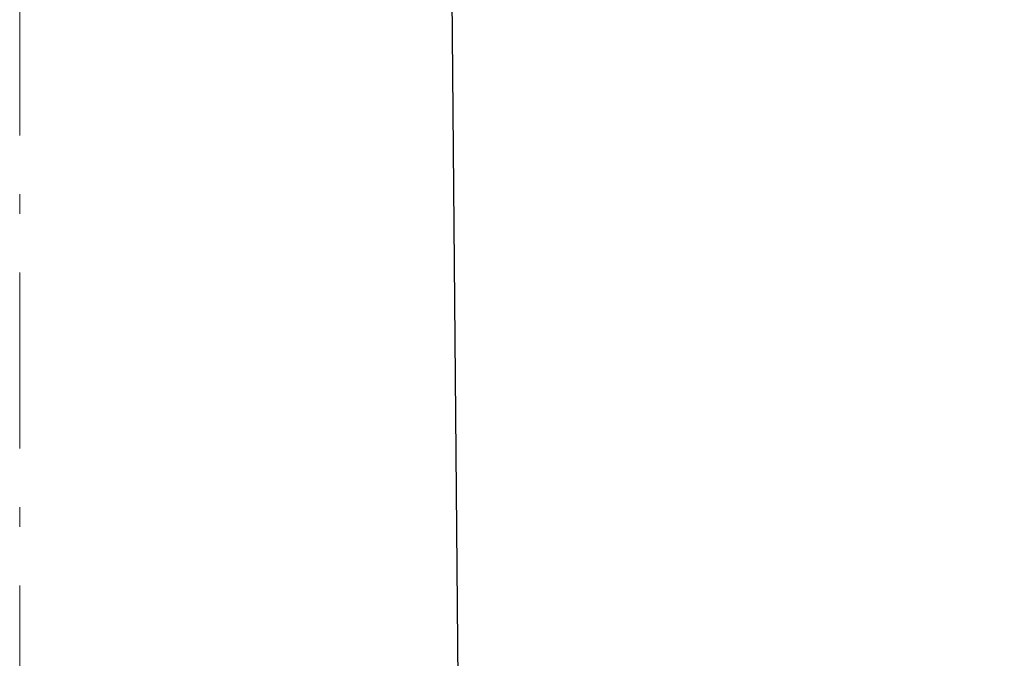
# Model space of a CAD drawing. Header units: millimetres. Extents: x 18 to 610, y -123 to 280.
# Tile 75 of 81: x 474 to 499, y 215 to 231. Entities that reach past the tile are written whole.
import ezdxf

# ---------------------------------------------------------------- set-up
doc = ezdxf.new("R2010")
doc.units = ezdxf.units.MM
doc.linetypes.add('CENTER', pattern=[8, 4.5, -1.5, 0.5, -1.5])
doc.linetypes.add('SOLID', pattern=[0])
doc.styles.add('Arial', font='Arial.ttf', dxfattribs={"height": 7})
doc.dimstyles.get("Standard").update_dxf_attribs({"dimtxt": 5, "dimasz": 5, "dimexe": 0.18, "dimexo": 0.0625, "dimgap": 0.09, "dimtad": 0, "dimtih": 1, "dimtoh": 1, "dimdec": 4, "dimzin": 0, "dimdsep": 46, "dimtxsty": 'Arial', "dimcen": 0.09, "dimadec": 0, "dimazin": 0, "dimtfac": 1, "dimtdec": 4, "dimtofl": 0, "dimtmove": 0, "dimatfit": 3, "dimfxl": 0, "dimtolj": 1, "dimtzin": 0, "dimarcsym": 0})

# ---------------------------------------------------------------- blocks, each defined once
blk = doc.blocks.new('*D9')
at = {"color": 0, "lineweight": -2}
for p, q in [((480.991, 247.373), (604.406, 247.373)), ((602.446, 139.972), (602.446, 240.373)), ((594.917, 132.972), (604.406, 132.972))]:
    blk.add_line(p, q, dxfattribs=at)
at = {"color": 0}
for points in [[(603.613, 240.373), (601.28, 240.373), (602.446, 247.373)], [(601.28, 139.972), (603.613, 139.972), (602.446, 132.972)]]:
    blk.add_solid(points, dxfattribs=at)
at = {"layer": 'Defpoints', "color": 0}
for p in [(480.991, 247.373), (602.446, 247.373), (594.917, 132.972)]:
    blk.add_point(p, dxfattribs=at)
at = {"color": 0, "lineweight": 9, "insert": (595.432, 180.859), "char_height": 7, "attachment_point": 5, "rotation": 90, "style": 'Arial'}
blk.add_mtext('\\A1;114.4', dxfattribs=at)
blk = doc.blocks.new('BlockOfViews_5')
at = {"linetype": 'SOLID', "lineweight": 30}
blk.add_line((485.436, 198.907, -0.51), (485.098, 237.579, -0.51), dxfattribs=at)
at = {"color": 6, "linetype": 'CENTER', "lineweight": 9}
blk.add_lwpolyline([(474.091, 84.086), (474.091, 254.284)], dxfattribs=at)

msp = doc.modelspace()

# ---------------------------------------------------------------- block references
msp.add_blockref('BlockOfViews_5', (0, 0))

# ---------------------------------------------------------------- dimensions: what is measured, and where the dimension line sits
at = {"lineweight": 9}
dim = msp.add_linear_dim(base=(602.446, 247.373), p1=(594.917, 132.972), p2=(480.991, 247.373), angle=90, dimstyle='Standard', override={"dimtxt": 7, "dimasz": 7, "dimexe": 1.96, "dimexo": 0, "dimgap": 3.5, "dimtad": 1, "dimtih": 0, "dimtoh": 1, "dimdec": 1, "dimlfac": 1, "dimpost": '<>', "dimsah": 1, "dimse1": 0, "dimse2": 0, "dimtix": 1}, dxfattribs=at)
dim.commit()
dim.dimension.update_dxf_attribs({"geometry": '*D9', "text_midpoint": (602.446, 180.859), "dimtype": 160})

doc.saveas('drawing.dxf')
